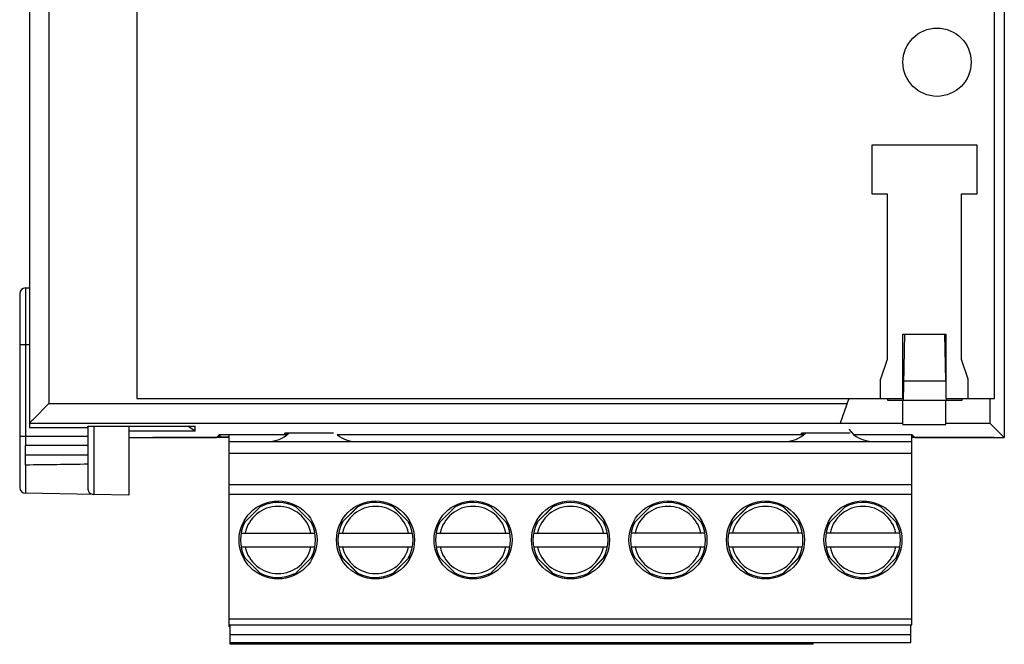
# Model space of a CAD drawing. Extents: x 0 to 594, y 0 to 420.
# Tile 12 of 16: x 471 to 522, y 150 to 182. Entities that reach past the tile are written whole.
import ezdxf

# ---------------------------------------------------------------- set-up
doc = ezdxf.new("R2010")
doc.units = 0
doc.header["$LTSCALE"] = 32.67
doc.layers.get('0').update_dxf_attribs({"linetype": 'CONTINUOUS'})
for name, color, linetype in [('02___PRT_ALL_AXES', 7, 'CONTINUOUS'), ('DESMOLDEO', 7, 'CONTINUOUS'), ('REDONDEOS', 7, 'CONTINUOUS')]:
    doc.layers.add(name, color=color, linetype=linetype)

msp = doc.modelspace()

# ---------------------------------------------------------------- linework, layer by layer
at = {"color": 7}
for p, q in [((477.242, 221.633), (477.242, 162.633)), ((471.742, 185.383), (471.742, 161.149)), ((472.742, 184.383), (472.742, 162.379)), ((521.242, 162.633), (521.242, 183.133)), ((520.342, 175.633), (514.942, 175.633)), ((514.942, 175.633), (514.942, 173.133)), ((520.342, 173.133), (520.342, 175.633)), ((514.942, 173.133), (515.742, 173.133)), ((515.742, 173.133), (515.742, 164.633)), ((519.542, 173.133), (520.342, 173.133)), ((519.542, 164.633), (519.542, 173.133)), ((516.542, 165.933), (518.742, 165.933)), ((516.542, 162.633), (516.542, 165.933)), ((518.742, 165.933), (518.742, 162.633)), ((515.742, 164.633), (515.392, 163.633)), ((519.892, 163.633), (519.542, 164.633)), ((515.392, 162.633), (515.392, 163.633)), ((519.892, 162.633), (519.892, 163.633)), ((477.242, 162.633), (516.542, 162.633)), ((513.772, 162.633), (513.316, 161.379)), ((518.742, 162.633), (521.242, 162.633)), ((471.927, 161.564), (472.742, 162.379)), ((472.742, 162.379), (513.68, 162.379)), ((516.542, 161.306), (516.542, 162.533)), ((518.742, 161.306), (518.742, 162.533)), ((471.742, 161.379), (513.316, 161.379)), ((474.742, 161.217), (480.242, 161.217)), ((480.242, 160.965), (479.865, 161.217)), ((480.242, 160.965), (480.242, 161.217)), ((513.314, 161.376), (516.542, 161.376)), ((516.542, 161.306), (518.742, 161.306)), ((518.742, 161.376), (520.999, 161.376)), ((471.537, 160.683), (471.539, 160.23)), ((480.242, 160.965), (476.842, 160.965)), ((481.992, 160.633), (478.068, 160.633)), ((481.466, 160.633), (481.466, 160.764)), ((481.466, 160.633), (481.509, 160.676)), ((481.509, 160.79), (481.509, 160.676)), ((481.509, 160.676), (481.992, 160.676)), ((481.992, 150.933), (481.992, 160.79)), ((487.342, 160.858), (484.842, 160.858)), ((484.842, 160.801), (484.842, 160.858)), ((484.842, 160.801), (484.976, 160.801)), ((513.842, 160.858), (511.342, 160.858)), ((511.342, 160.801), (511.342, 160.858)), ((511.342, 160.801), (511.476, 160.801)), ((516.992, 151.033), (516.992, 160.79)), ((517.018, 160.633), (516.992, 160.659)), ((521.216, 160.633), (516.992, 160.633)), ((517.018, 160.633), (517.018, 160.764)), ((474.742, 160.23), (471.542, 160.23)), ((471.542, 159.241), (471.542, 160.23)), ((481.992, 160.433), (516.992, 160.433)), ((474.742, 159.73), (471.542, 159.73)), ((481.992, 159.833), (516.992, 159.833)), ((471.539, 159.241), (471.537, 157.775)), ((481.992, 158.233), (516.992, 158.233)), ((481.992, 157.733), (516.992, 157.733)), ((483.717, 157.224), (482.65, 156.157)), ((483.709, 157.221), (482.65, 156.162)), ((486.333, 156.158), (485.267, 157.224)), ((486.33, 156.166), (485.275, 157.221)), ((488.717, 157.224), (487.65, 156.157)), ((488.709, 157.221), (487.65, 156.162)), ((491.333, 156.158), (490.267, 157.224)), ((491.33, 156.166), (490.275, 157.221)), ((493.717, 157.224), (492.65, 156.157)), ((493.709, 157.221), (492.65, 156.162)), ((496.333, 156.158), (495.267, 157.224)), ((496.33, 156.166), (495.275, 157.221)), ((498.717, 157.224), (497.65, 156.157)), ((498.709, 157.221), (497.65, 156.162)), ((501.334, 156.157), (500.267, 157.224)), ((500.275, 157.221), (501.334, 156.162)), ((503.717, 157.224), (502.65, 156.158)), ((502.654, 156.166), (503.709, 157.221)), ((506.334, 156.157), (505.267, 157.224)), ((505.275, 157.221), (506.334, 156.162)), ((508.717, 157.224), (507.65, 156.158)), ((507.654, 156.166), (508.709, 157.221)), ((511.334, 156.157), (510.267, 157.224)), ((510.275, 157.221), (511.334, 156.162)), ((513.717, 157.224), (512.65, 156.158)), ((512.654, 156.166), (513.709, 157.221)), ((516.334, 156.157), (515.267, 157.224)), ((515.275, 157.221), (516.334, 156.162)), ((482.599, 155.733), (486.385, 155.733)), ((487.599, 155.733), (491.385, 155.733)), ((492.599, 155.733), (496.385, 155.733)), ((497.599, 155.733), (501.385, 155.733)), ((506.385, 155.733), (502.599, 155.733)), ((511.385, 155.733), (507.599, 155.733)), ((516.385, 155.733), (512.599, 155.733)), ((482.599, 155.033), (486.385, 155.033)), ((482.65, 154.608), (483.717, 153.541)), ((482.654, 154.6), (483.709, 153.545)), ((485.267, 153.541), (486.334, 154.608)), ((485.275, 153.545), (486.334, 154.604)), ((487.599, 155.033), (491.385, 155.033)), ((487.65, 154.608), (488.717, 153.541)), ((487.654, 154.6), (488.709, 153.545)), ((490.267, 153.541), (491.334, 154.608)), ((490.275, 153.545), (491.334, 154.604)), ((492.599, 155.033), (496.385, 155.033)), ((492.65, 154.608), (493.717, 153.541)), ((492.654, 154.6), (493.709, 153.545)), ((495.267, 153.541), (496.334, 154.608)), ((495.275, 153.545), (496.334, 154.604)), ((497.599, 155.033), (501.385, 155.033)), ((497.65, 154.608), (498.717, 153.541)), ((497.654, 154.6), (498.709, 153.545)), ((500.267, 153.541), (501.333, 154.608)), ((501.33, 154.6), (500.275, 153.545)), ((502.599, 155.033), (506.385, 155.033)), ((502.65, 154.608), (503.717, 153.541)), ((503.709, 153.545), (502.65, 154.604)), ((505.267, 153.541), (506.333, 154.608)), ((506.33, 154.6), (505.275, 153.545)), ((507.599, 155.033), (511.385, 155.033)), ((507.65, 154.608), (508.717, 153.541)), ((508.709, 153.545), (507.65, 154.604)), ((510.267, 153.541), (511.333, 154.608)), ((511.33, 154.6), (510.275, 153.545)), ((512.599, 155.033), (516.385, 155.033)), ((512.65, 154.608), (513.717, 153.541)), ((513.709, 153.545), (512.65, 154.604)), ((515.267, 153.541), (516.333, 154.608)), ((516.33, 154.6), (515.275, 153.545)), ((481.992, 151.333), (516.992, 151.333)), ((481.992, 151.033), (516.992, 151.033)), ((482.042, 150.033), (482.042, 151.033)), ((516.942, 150.133), (516.942, 151.033)), ((482.042, 150.933), (481.992, 150.933)), ((482.042, 150.533), (516.942, 150.533)), ((482.042, 150.133), (516.942, 150.133)), ((511.942, 150.033), (482.042, 150.033)), ((511.942, 150.033), (511.942, 150.133))]:
    msp.add_line(p, q, dxfattribs=at)
for centre in [(484.492, 155.383), (489.492, 155.383), (494.492, 155.383), (499.492, 155.383), (504.492, 155.383), (509.492, 155.383), (514.492, 155.383)]:
    msp.add_circle(centre, 2, dxfattribs=at)
for centre, radius, start, end in [((483.992, 161.933), 1.5, 270, 314.203), ((488.492, 161.933), 1.5, 230.9979, 270), ((510.492, 161.933), 1.5, 270, 314.2041), ((514.992, 161.933), 1.5, 215.345, 270), ((484.492, 155.383), 1.725, 11.7046, 168.2935), ((484.492, 155.383), 1.925, 60.902, 116.7305), ((489.492, 155.383), 1.725, 11.7046, 168.2935), ((489.492, 155.383), 1.925, 60.902, 116.7305), ((494.492, 155.383), 1.725, 11.7046, 168.2935), ((494.492, 155.383), 1.925, 60.902, 116.7305), ((499.492, 155.383), 1.725, 11.7065, 168.2935), ((499.492, 155.383), 1.925, 63.2695, 116.7305), ((504.492, 155.383), 1.725, 11.7065, 168.2954), ((504.492, 155.383), 1.925, 63.2695, 119.098), ((509.492, 155.383), 1.725, 11.7065, 168.2954), ((509.492, 155.383), 1.925, 63.2695, 119.098), ((514.492, 155.383), 1.725, 11.7065, 168.2954), ((514.492, 155.383), 1.925, 63.2695, 119.098), ((484.492, 155.383), 1.925, 151.8522, 208.1478), ((484.492, 155.383), 1.925, 331.8522, 28.1478), ((489.492, 155.383), 1.925, 151.8522, 208.1478), ((489.492, 155.383), 1.925, 331.8522, 28.1478), ((494.492, 155.383), 1.925, 151.8522, 208.1478), ((494.492, 155.383), 1.925, 331.8522, 28.1478), ((499.492, 155.383), 1.925, 151.8522, 208.1478), ((499.492, 155.383), 1.925, 331.8522, 28.1478), ((504.492, 155.383), 1.925, 151.8522, 208.1478), ((504.492, 155.383), 1.925, 331.8522, 28.1478), ((509.492, 155.383), 1.925, 151.8522, 208.1478), ((509.492, 155.383), 1.925, 331.8522, 28.1478), ((514.492, 155.383), 1.925, 151.8522, 208.1478), ((514.492, 155.383), 1.925, 331.8522, 28.1478), ((484.492, 155.383), 1.725, 191.7046, 348.2935), ((489.492, 155.383), 1.725, 191.7046, 348.2935), ((494.492, 155.383), 1.725, 191.7046, 348.2935), ((499.492, 155.383), 1.725, 191.7046, 348.2954), ((504.492, 155.383), 1.725, 191.7065, 348.2954), ((509.492, 155.383), 1.725, 191.7065, 348.2954), ((514.492, 155.383), 1.725, 191.7065, 348.2954), ((484.492, 155.383), 1.925, 240.902, 296.7305), ((489.492, 155.383), 1.925, 240.902, 296.7305), ((494.492, 155.383), 1.925, 240.902, 296.7305), ((499.492, 155.383), 1.925, 240.902, 299.098), ((504.492, 155.383), 1.925, 243.2695, 299.098), ((509.492, 155.383), 1.925, 243.2695, 299.098), ((514.492, 155.383), 1.925, 243.2695, 299.098)]:
    msp.add_arc(centre, radius, start, end, dxfattribs=at)
msp.add_open_spline([(471.742, 161.379), (471.742, 161.381), (471.749, 161.385), (471.757, 161.396), (471.774, 161.412), (471.806, 161.443), (471.858, 161.495), (471.902, 161.539), (471.927, 161.564)], degree=3, knots=[0, 0, 0, 0, 0.021545, 0.076744, 0.163734, 0.280507, 0.595092, 1, 1, 1, 1], dxfattribs=at)
msp.add_open_spline([(471.542, 159.242), (472.609, 159.255), (473.675, 159.268), (474.742, 159.282)], degree=3, dxfattribs=at)
at = {"layer": '02___PRT_ALL_AXES', "color": 7}
msp.add_circle((518.292, 179.883), 1.75, dxfattribs=at)
at = {"layer": 'DESMOLDEO', "color": 7}
for p, q in [((521.742, 183.133), (521.742, 160.633)), ((471.537, 168.312), (471.742, 168.315)), ((516.574, 162.533), (516.634, 165.933)), ((518.742, 163.55), (518.7, 165.932)), ((516.592, 163.55), (518.742, 163.55)), ((515.767, 162.533), (515.767, 162.633)), ((518.758, 162.633), (518.76, 162.533)), ((519.567, 162.633), (519.567, 162.533)), ((519.567, 162.533), (515.767, 162.533)), ((471.742, 161.149), (474.742, 161.148)), ((474.742, 161.197), (474.742, 161.217)), ((476.842, 161.217), (476.842, 157.683)), ((520.999, 161.376), (521.742, 160.633)), ((476.842, 160.633), (481.335, 160.633)), ((481.492, 160.79), (481.335, 160.633)), ((481.492, 160.79), (484.963, 160.79)), ((487.521, 160.79), (511.463, 160.79)), ((514.021, 160.79), (516.992, 160.79)), ((516.992, 160.79), (517.149, 160.633)), ((517.149, 160.633), (521.742, 160.633)), ((475.037, 157.714), (471.537, 157.775))]:
    msp.add_line(p, q, dxfattribs=at)
at = {"layer": 'REDONDEOS', "color": 7}
for p, q in [((471.537, 168.312), (471.537, 160.683)), ((471.242, 168.012), (471.242, 158.076)), ((471.242, 165.404), (471.742, 165.404)), ((520.999, 162.633), (520.999, 161.376)), ((474.742, 161.197), (474.742, 158.027)), ((475.037, 161.217), (475.037, 157.714)), ((474.742, 160.683), (471.242, 160.683)), ((476.842, 157.683), (475.037, 157.714))]:
    msp.add_line(p, q, dxfattribs=at)
for centre, start, end in [((471.542, 168.012), 91, 180), ((471.542, 158.075), 180, 269), ((475.042, 158.014), 203.8216, 269)]:
    msp.add_arc(centre, 0.3, start, end, dxfattribs=at)
msp.add_open_spline([(474.742, 158.023), (474.742, 158.011), (474.744, 157.967), (474.754, 157.923), (474.767, 157.893)], degree=3, knots=[0, 0, 0, 0, 0.268944, 1, 1, 1, 1], dxfattribs=at)

doc.saveas('drawing.dxf')
